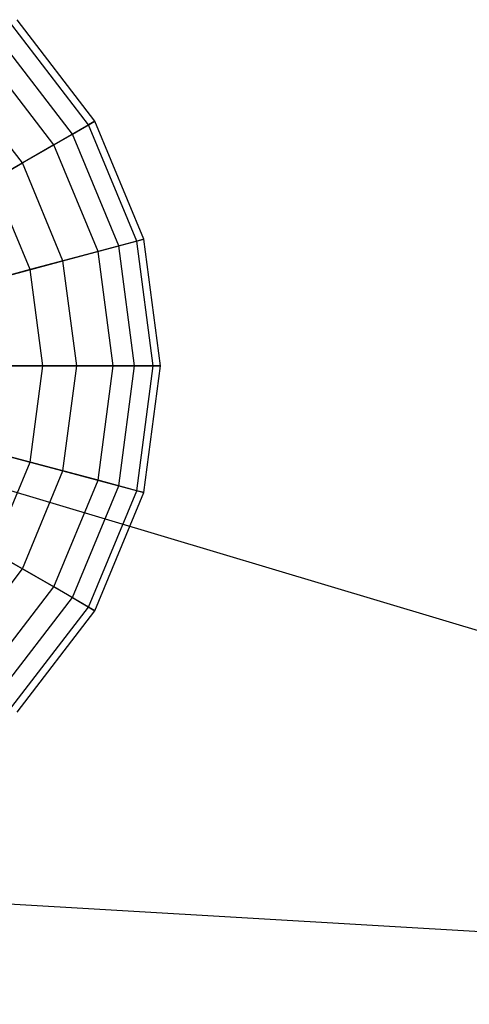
# Model space of a CAD drawing. Extents: x -29 to 29, y -26.9 to 31.
# Tile 16 of 43: x -13.6 to -10, y 2.1 to 9.9. Entities that reach past the tile are written whole.
import ezdxf

# ---------------------------------------------------------------- set-up
doc = ezdxf.new("R2010")
doc.units = 0
doc.header["$LTSCALE"] = 2.54
doc.layers.get('0').update_dxf_attribs({"color": 13, "linetype": 'CONTINUOUS'})

# ---------------------------------------------------------------- blocks, each defined once
blk = doc.blocks.new('GRUPUJ_2')
at = {"color": 0}
for p, q in [((15.9512, 35.9738, 11.189), (15.3414, 36.7686, 11.189)), ((15.9512, 35.9738, 11.189), (15.3414, 36.7686, 11.189)), ((16.0016, 36.0029, 12.207), (15.3825, 36.8096, 12.207)), ((16.0016, 36.0029, 12.207), (15.3825, 36.8096, 12.207)), ((15.822, 35.8992, 13.2054), (15.2359, 36.663, 13.2054)), ((15.822, 35.8992, 13.2054), (15.2359, 36.663, 13.2054)), ((15.6745, 35.814, 10.2207), (15.1154, 36.5426, 10.2207)), ((15.6745, 35.814, 10.2207), (15.1154, 36.5426, 10.2207)), ((15.4247, 35.6699, 14.116), (14.9115, 36.3387, 14.116)), ((15.4247, 35.6699, 14.116), (14.9115, 36.3387, 14.116)), ((15.9512, 35.9738, 11.189), (15.6745, 35.814, 10.2207)), ((15.9512, 35.9738, 11.189), (15.6745, 35.814, 10.2207)), ((15.822, 35.8992, 13.2054), (16.0016, 36.0029, 12.207)), ((15.822, 35.8992, 13.2054), (16.0016, 36.0029, 12.207)), ((16.0016, 36.0029, 12.207), (15.9512, 35.9738, 11.189)), ((16.0016, 36.0029, 12.207), (15.9512, 35.9738, 11.189)), ((16.3346, 35.0484, 11.189), (15.9512, 35.9738, 11.189)), ((16.3346, 35.0484, 11.189), (15.9512, 35.9738, 11.189)), ((16.3907, 35.0634, 12.207), (16.0016, 36.0029, 12.207)), ((16.3907, 35.0634, 12.207), (16.0016, 36.0029, 12.207)), ((15.4247, 35.6699, 14.116), (15.822, 35.8992, 13.2054)), ((15.4247, 35.6699, 14.116), (15.822, 35.8992, 13.2054)), ((16.1904, 35.0097, 13.2054), (15.822, 35.8992, 13.2054)), ((16.1904, 35.0097, 13.2054), (15.822, 35.8992, 13.2054)), ((15.6745, 35.814, 10.2207), (15.1901, 35.5344, 9.3681)), ((15.6745, 35.814, 10.2207), (15.1901, 35.5344, 9.3681)), ((16.0259, 34.9657, 10.2207), (15.6745, 35.814, 10.2207)), ((16.0259, 34.9657, 10.2207), (15.6745, 35.814, 10.2207)), ((14.8369, 35.3305, 14.877), (15.4247, 35.6699, 14.116)), ((14.8369, 35.3305, 14.877), (15.4247, 35.6699, 14.116)), ((15.7473, 34.891, 14.116), (15.4247, 35.6699, 14.116)), ((15.7473, 34.891, 14.116), (15.4247, 35.6699, 14.116)), ((15.4856, 34.8209, 9.3681), (15.1901, 35.5344, 9.3681)), ((15.4856, 34.8209, 9.3681), (15.1901, 35.5344, 9.3681)), ((28.9757, 28.9757, 15.88), (7.6369, 35.3642, 15.98)), ((28.9757, 28.9757, 15.88), (7.6369, 35.3642, 15.98)), ((16.3346, 35.0484, 11.189), (16.0259, 34.9657, 10.2207)), ((16.3346, 35.0484, 11.189), (16.0259, 34.9657, 10.2207)), ((16.1904, 35.0097, 13.2054), (16.3907, 35.0634, 12.207)), ((16.1904, 35.0097, 13.2054), (16.3907, 35.0634, 12.207)), ((16.3907, 35.0634, 12.207), (16.3346, 35.0484, 11.189)), ((16.3907, 35.0634, 12.207), (16.3346, 35.0484, 11.189)), ((16.4653, 34.0552, 11.189), (16.3346, 35.0484, 11.189)), ((16.4653, 34.0552, 11.189), (16.3346, 35.0484, 11.189)), ((16.5234, 34.0552, 12.207), (16.3907, 35.0634, 12.207)), ((16.5234, 34.0552, 12.207), (16.3907, 35.0634, 12.207)), ((16.0259, 34.9657, 10.2207), (15.4856, 34.8209, 9.3681)), ((16.0259, 34.9657, 10.2207), (15.4856, 34.8209, 9.3681)), ((15.7473, 34.891, 14.116), (16.1904, 35.0097, 13.2054)), ((15.7473, 34.891, 14.116), (16.1904, 35.0097, 13.2054)), ((16.1457, 34.0552, 10.2207), (16.0259, 34.9657, 10.2207)), ((16.1457, 34.0552, 10.2207), (16.0259, 34.9657, 10.2207)), ((16.3161, 34.0552, 13.2054), (16.1904, 35.0097, 13.2054)), ((16.3161, 34.0552, 13.2054), (16.1904, 35.0097, 13.2054)), ((15.0917, 34.7154, 14.877), (15.7473, 34.891, 14.116)), ((15.0917, 34.7154, 14.877), (15.7473, 34.891, 14.116)), ((15.8574, 34.0552, 14.116), (15.7473, 34.891, 14.116)), ((15.8574, 34.0552, 14.116), (15.7473, 34.891, 14.116)), ((15.4856, 34.8209, 9.3681), (14.7506, 34.624, 8.6893)), ((15.4856, 34.8209, 9.3681), (14.7506, 34.624, 8.6893)), ((15.5864, 34.0552, 9.3681), (15.4856, 34.8209, 9.3681)), ((15.5864, 34.0552, 9.3681), (15.4856, 34.8209, 9.3681)), ((15.5864, 34.0552, 9.3681), (14.8255, 34.0552, 8.6893)), ((15.5864, 34.0552, 9.3681), (14.8255, 34.0552, 8.6893)), ((15.1786, 34.0552, 14.877), (15.8574, 34.0552, 14.116)), ((15.1786, 34.0552, 14.877), (15.8574, 34.0552, 14.116)), ((15.4856, 33.2896, 9.3681), (15.5864, 34.0552, 9.3681)), ((15.4856, 33.2896, 9.3681), (15.5864, 34.0552, 9.3681)), ((16.1457, 34.0552, 10.2207), (15.5864, 34.0552, 9.3681)), ((16.1457, 34.0552, 10.2207), (15.5864, 34.0552, 9.3681)), ((15.7473, 33.2194, 14.116), (15.8574, 34.0552, 14.116)), ((15.7473, 33.2194, 14.116), (15.8574, 34.0552, 14.116)), ((15.8574, 34.0552, 14.116), (16.3161, 34.0552, 13.2054)), ((15.8574, 34.0552, 14.116), (16.3161, 34.0552, 13.2054)), ((16.0259, 33.1448, 10.2207), (16.1457, 34.0552, 10.2207)), ((16.0259, 33.1448, 10.2207), (16.1457, 34.0552, 10.2207)), ((16.4653, 34.0552, 11.189), (16.1457, 34.0552, 10.2207)), ((16.4653, 34.0552, 11.189), (16.1457, 34.0552, 10.2207)), ((16.1904, 33.1007, 13.2054), (16.3161, 34.0552, 13.2054)), ((16.1904, 33.1007, 13.2054), (16.3161, 34.0552, 13.2054)), ((16.3161, 34.0552, 13.2054), (16.5234, 34.0552, 12.207)), ((16.3161, 34.0552, 13.2054), (16.5234, 34.0552, 12.207)), ((16.3346, 33.0621, 11.189), (16.4653, 34.0552, 11.189)), ((16.3346, 33.0621, 11.189), (16.4653, 34.0552, 11.189)), ((16.3907, 33.047, 12.207), (16.5234, 34.0552, 12.207)), ((16.3907, 33.047, 12.207), (16.5234, 34.0552, 12.207)), ((16.5234, 34.0552, 12.207), (16.4653, 34.0552, 11.189)), ((16.5234, 34.0552, 12.207), (16.4653, 34.0552, 11.189)), ((15.4856, 33.2896, 9.3681), (14.7506, 33.4865, 8.6893)), ((15.4856, 33.2896, 9.3681), (14.7506, 33.4865, 8.6893)), ((15.0917, 33.3951, 14.877), (15.7473, 33.2194, 14.116)), ((15.0917, 33.3951, 14.877), (15.7473, 33.2194, 14.116)), ((15.1901, 32.5761, 9.3681), (15.4856, 33.2896, 9.3681)), ((15.1901, 32.5761, 9.3681), (15.4856, 33.2896, 9.3681)), ((15.4247, 32.4406, 14.116), (15.7473, 33.2194, 14.116)), ((15.4247, 32.4406, 14.116), (15.7473, 33.2194, 14.116)), ((16.0259, 33.1448, 10.2207), (15.4856, 33.2896, 9.3681)), ((16.0259, 33.1448, 10.2207), (15.4856, 33.2896, 9.3681)), ((15.7473, 33.2194, 14.116), (16.1904, 33.1007, 13.2054)), ((15.7473, 33.2194, 14.116), (16.1904, 33.1007, 13.2054)), ((15.6745, 32.2964, 10.2207), (16.0259, 33.1448, 10.2207)), ((15.6745, 32.2964, 10.2207), (16.0259, 33.1448, 10.2207)), ((16.3346, 33.0621, 11.189), (16.0259, 33.1448, 10.2207)), ((16.3346, 33.0621, 11.189), (16.0259, 33.1448, 10.2207)), ((15.822, 32.2112, 13.2054), (16.1904, 33.1007, 13.2054)), ((15.822, 32.2112, 13.2054), (16.1904, 33.1007, 13.2054)), ((15.9512, 32.1366, 11.189), (16.3346, 33.0621, 11.189)), ((15.9512, 32.1366, 11.189), (16.3346, 33.0621, 11.189)), ((16.1904, 33.1007, 13.2054), (16.3907, 33.047, 12.207)), ((16.1904, 33.1007, 13.2054), (16.3907, 33.047, 12.207)), ((16.3907, 33.047, 12.207), (16.3346, 33.0621, 11.189)), ((16.3907, 33.047, 12.207), (16.3346, 33.0621, 11.189)), ((16.0016, 32.1076, 12.207), (16.3907, 33.047, 12.207)), ((16.0016, 32.1076, 12.207), (16.3907, 33.047, 12.207)), ((14.8369, 32.78, 14.877), (15.4247, 32.4406, 14.116)), ((14.8369, 32.78, 14.877), (15.4247, 32.4406, 14.116)), ((15.6745, 32.2964, 10.2207), (15.1901, 32.5761, 9.3681)), ((15.6745, 32.2964, 10.2207), (15.1901, 32.5761, 9.3681)), ((14.9115, 31.7718, 14.116), (15.4247, 32.4406, 14.116)), ((14.9115, 31.7718, 14.116), (15.4247, 32.4406, 14.116)), ((15.4247, 32.4406, 14.116), (15.822, 32.2112, 13.2054)), ((15.4247, 32.4406, 14.116), (15.822, 32.2112, 13.2054)), ((15.1154, 31.5679, 10.2207), (15.6745, 32.2964, 10.2207)), ((15.1154, 31.5679, 10.2207), (15.6745, 32.2964, 10.2207)), ((15.9512, 32.1366, 11.189), (15.6745, 32.2964, 10.2207)), ((15.9512, 32.1366, 11.189), (15.6745, 32.2964, 10.2207)), ((15.2359, 31.4474, 13.2054), (15.822, 32.2112, 13.2054)), ((15.2359, 31.4474, 13.2054), (15.822, 32.2112, 13.2054)), ((15.822, 32.2112, 13.2054), (16.0016, 32.1076, 12.207)), ((15.822, 32.2112, 13.2054), (16.0016, 32.1076, 12.207)), ((15.3414, 31.3419, 11.189), (15.9512, 32.1366, 11.189)), ((15.3414, 31.3419, 11.189), (15.9512, 32.1366, 11.189)), ((16.0016, 32.1076, 12.207), (15.9512, 32.1366, 11.189)), ((16.0016, 32.1076, 12.207), (15.9512, 32.1366, 11.189)), ((15.3825, 31.3008, 12.207), (16.0016, 32.1076, 12.207)), ((15.3825, 31.3008, 12.207), (16.0016, 32.1076, 12.207)), ((28.9757, 28.9757, 15.88), (6.7388, 30.2709, 15.98)), ((28.9757, 28.9757, 15.88), (6.7388, 30.2709, 15.98))]:
    blk.add_line(p, q, dxfattribs=at)

msp = doc.modelspace()

# ---------------------------------------------------------------- block references
at = {"color": 0}
msp.add_blockref('GRUPUJ_2', (-28.9757, -26.9101, 0.1598), dxfattribs=at)

doc.saveas('drawing.dxf')
